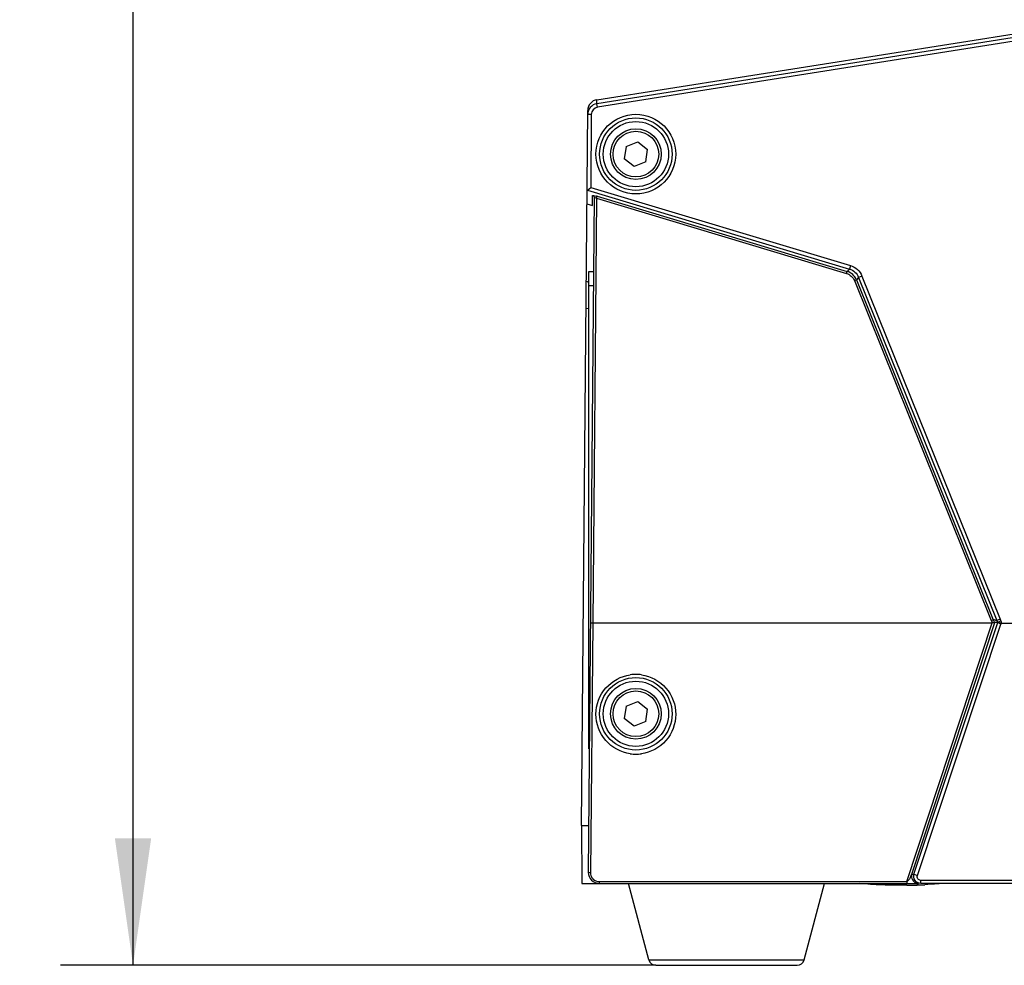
# Model space of a CAD drawing. Header units: millimetres. Extents: x 0 to 420, y 0 to 297.
# Tile 129 of 140: x 302 to 329, y 169 to 195. Entities that reach past the tile are written whole.
import ezdxf

# ---------------------------------------------------------------- set-up
doc = ezdxf.new("R2010")
doc.units = ezdxf.units.MM
doc.header["$LTSCALE"] = 23.1
doc.layers.get('0').update_dxf_attribs({"linetype": 'CONTINUOUS'})
doc.layers.add('DIM_PILOTEES', color=7, linetype='CONTINUOUS')
doc.styles.get("Standard").update_dxf_attribs({"font": 'txt', "width": 0.7})
doc.dimstyles.new('DIMSTYLE_1', dxfattribs={"dimtxt": 2.5, "dimasz": 3.5, "dimexe": 2, "dimexo": 0, "dimtad": 1, "dimdec": 0, "dimlfac": 5, "dimdsep": 46, "dimtxsty": 'Standard', "dimblk": '_FILLED', "dimblk1": '_FILLED', "dimblk2": '_FILLED', "dimcen": 0.09, "dimazin": 2, "dimtp": 0.8, "dimtm": 0.8, "dimtfac": 1, "dimtdec": 0, "dimtofl": 0, "dimtmove": 0, "dimatfit": 3, "dimldrblk": '_FILLED', "dimfxl": 0, "dimtolj": 1, "dimarcsym": 0})

# ---------------------------------------------------------------- blocks, each defined once
blk = doc.blocks.new('_FILLED')
at = {"color": 0, "linetype": 'ByBlock'}
blk.add_solid([(0, 0), (-1, 0.1429), (-1, -0.1429)], dxfattribs=at)
blk = doc.blocks.new('*D20')
at = {"layer": 'DIM_PILOTEES', "color": 2, "linetype": 'Continuous'}
for p, q in [((334.081, 258.879), (302.956, 258.879)), ((304.956, 258.879), (304.956, 213.699)), ((304.956, 168.519), (304.956, 213.699)), ((319.376, 168.519), (302.956, 168.519))]:
    blk.add_line(p, q, dxfattribs=at)
at = {"layer": 'DIM_PILOTEES', "color": 2, "linetype": 'Continuous', "xscale": 3.5, "yscale": 3.5, "zscale": 3.5}
for p, rotation in [((304.956, 258.879), 90), ((304.956, 168.519), 270)]:
    blk.add_blockref('_FILLED', p, dxfattribs=dict(at, rotation=rotation))
at = {"layer": 'DIM_PILOTEES', "color": 2, "linetype": 'Continuous', "insert": (301.831, 213.699), "char_height": 2.5, "width": 8.57143, "attachment_point": 2, "rotation": 90, "line_spacing_factor": 0.9}
blk.add_mtext('{\\ftxt;\\W0.0001;\\H0.0001;\\~}{\\ftxt;\\W2.2857142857;\\H2.5; }{\\ftxt;\\W0.0001;\\H0.0001;\\~}', dxfattribs=at)

msp = doc.modelspace()

# ---------------------------------------------------------------- linework, layer by layer
at = {"color": 7, "linetype": 'Continuous'}
for p, q in [((331.6974, 194.5018), (317.7468, 192.2922)), ((317.7478, 192.4017), (331.6934, 194.6104)), ((331.713, 194.4031), (317.7624, 192.1935)), ((317.7468, 192.2922), (317.7478, 192.4017)), ((317.7624, 192.1935), (317.7468, 192.2922)), ((317.3225, 172.3788), (317.4947, 192.1078)), ((317.5937, 191.9976), (317.4937, 191.9985)), ((317.5937, 191.9976), (317.5761, 189.9807)), ((318.5505, 191.1154), (318.8724, 191.2437)), ((318.8724, 191.2437), (319.1443, 191.0291)), ((318.5505, 191.1154), (318.5007, 190.7726)), ((319.0944, 190.6863), (319.1443, 191.0291)), ((318.7726, 190.558), (318.5007, 190.7726)), ((319.0944, 190.6863), (318.7726, 190.558)), ((317.4876, 189.9037), (317.4755, 189.9058)), ((317.4876, 189.9037), (317.5761, 189.9807)), ((317.4876, 189.9037), (324.711, 187.7307)), ((317.5761, 189.9807), (324.7396, 187.8258)), ((317.4722, 189.5298), (317.6284, 189.4828)), ((317.6737, 189.7031), (317.5112, 171.0815)), ((317.6284, 189.4828), (317.6308, 189.7606)), ((317.7335, 189.6829), (317.6313, 177.9654)), ((317.7335, 189.6829), (317.7507, 189.74)), ((317.7335, 189.6829), (324.6333, 187.6074)), ((317.7507, 189.74), (324.6504, 187.6644)), ((317.5225, 187.6667), (317.6559, 187.6667)), ((317.5225, 174.491), (317.5225, 187.6667)), ((324.6333, 187.6074), (324.6504, 187.6644)), ((324.711, 187.7307), (324.6504, 187.6644)), ((324.7396, 187.8258), (324.711, 187.7307)), ((317.4535, 187.3918), (317.5225, 187.3702)), ((324.8491, 187.4102), (324.9044, 187.4324)), ((324.8491, 187.4102), (328.6227, 178.0306)), ((324.965, 187.4987), (324.9044, 187.4324)), ((324.9044, 187.4324), (328.678, 178.0528)), ((325.0571, 187.5358), (324.965, 187.4987)), ((324.965, 187.4987), (328.7749, 178.0289)), ((325.0571, 187.5358), (328.867, 178.0659)), ((317.6524, 187.2667), (317.5225, 187.2667)), ((317.5225, 186.6314), (317.447, 186.6406)), ((317.6313, 177.9654), (317.5712, 171.0729)), ((317.6313, 177.9654), (328.6483, 177.9654)), ((326.2948, 170.8308), (328.6483, 177.9654)), ((326.4285, 171.0381), (328.718, 177.9786)), ((326.4917, 171.0381), (328.801, 177.9754)), ((326.5865, 170.9928), (328.891, 177.9302)), ((328.6227, 178.0306), (328.678, 178.0528)), ((328.867, 178.0659), (328.7749, 178.0289)), ((328.8868, 178.0258), (328.801, 177.9754)), ((328.801, 177.9754), (328.8957, 177.9302)), ((328.8997, 177.9629), (328.8014, 177.9753)), ((332.3137, 177.9474), (328.8965, 177.9474)), ((318.5505, 175.6734), (318.5007, 175.3306)), ((318.5505, 175.6734), (318.8724, 175.8017)), ((318.8724, 175.8017), (319.1443, 175.5871)), ((319.0944, 175.2443), (319.1443, 175.5871)), ((318.7726, 175.116), (318.5007, 175.3306)), ((319.0944, 175.2443), (318.7726, 175.116)), ((317.5444, 174.891), (317.5225, 174.891)), ((317.5225, 174.491), (317.5409, 174.491)), ((317.3225, 172.3788), (317.5225, 172.3788)), ((317.3225, 172.3788), (317.3365, 170.7788)), ((317.7085, 170.7788), (317.7087, 170.7971)), ((317.8112, 170.8308), (326.2948, 170.8308)), ((317.8112, 170.8308), (317.8112, 170.7788)), ((326.2948, 170.8308), (326.2948, 170.7788)), ((326.4285, 171.0381), (326.4917, 171.0381)), ((326.4917, 171.0381), (326.5865, 170.9928)), ((350.9649, 170.8632), (326.6801, 170.8632)), ((326.6801, 170.7788), (326.6801, 170.8632)), ((317.3365, 170.7788), (326.618, 170.7788)), ((319.183, 168.6675), (318.6225, 170.7788)), ((323.462, 168.6675), (324.0225, 170.7788)), ((326.5877, 170.7345), (326.5715, 170.7339)), ((350.9649, 170.7788), (326.6801, 170.7788)), ((319.183, 168.6675), (323.462, 168.6675)), ((319.3763, 168.5188), (323.2687, 168.5188))]:
    msp.add_line(p, q, dxfattribs=at)
msp.add_lwpolyline([(317.6667, 189.731), (317.6707, 189.722), (317.6731, 189.7119), (317.6737, 189.7031)], dxfattribs=at)
for centre, radius in [((318.8225, 190.9008), 1.1), ((318.8225, 190.9008), 1), ((318.8225, 190.9008), 0.9), ((318.8225, 190.9008), 0.7), ((318.8225, 190.9008), 0.63), ((318.8225, 175.4588), 1), ((318.8225, 175.4588), 0.9), ((318.8225, 175.4588), 0.7), ((318.8225, 175.4588), 0.63)]:
    msp.add_circle(centre, radius, dxfattribs=at)
for centre, radius, start, end in [((317.7938, 191.9959), 0.3, 99.00148, 179.5051), ((317.7938, 191.9959), 0.2001, 99.01731, 179.51528), ((317.4482, 188.7345), 1.05, 73.25812, 74.04869), ((324.5356, 187.2838), 0.3976, 21.95371, 73.2202), ((329.0514, 178.2033), 0.4621, 201.93959, 210.9805), ((329.0512, 178.2038), 0.4026, 202.02949, 214.01887), ((328.387, 168.2518), 9.7324, 87.56218, 88.05143), ((329.1474, 178.1776), 0.401, 201.76752, 210.27009), ((329.1467, 178.1785), 0.3015, 201.93747, 210.17844), ((328.8016, 177.9753), 0.0989, 343.60318, 352.82593), ((318.8221, 175.4406), 1.1048, 89.97903, 97.95306), ((318.8223, 175.4434), 1.1021, 81.81511, 89.99195), ((318.8227, 175.4476), 1.1021, 261.81511, 269.99195), ((318.8229, 175.4503), 1.1048, 269.97903, 277.95306), ((317.8112, 171.0788), 0.3, 179.5, 270), ((317.8127, 171.071), 0.2415, 179.55611, 197.46953), ((317.8112, 171.0708), 0.24, 221.95122, 226.06424), ((326.1242, 184.2855), 13.559, 270.72378, 270.95634), ((326.1346, 183.7674), 13.0408, 270.94868, 271.91997), ((326.6181, 170.9743), 0.1955, 260.50308, 269.95357), ((326.1533, 183.1936), 12.4667, 271.99708, 272.14736), ((326.1776, 182.5882), 11.8608, 272.13961, 272.94871), ((319.3763, 168.7188), 0.2, 194.86828, 270), ((323.2687, 168.7188), 0.2, 270, 345.13172)]:
    msp.add_arc(centre, radius, start, end, dxfattribs=at)
msp.add_ellipse((317.7947, 192.1052), major_axis=(0.0026, 0.3002), ratio=0.9993096, start_param=0.1656939, end_param=1.5707963, dxfattribs=at)
for points, knots in [([(317.6308, 189.7606), (317.6309, 189.7635), (317.6465, 189.7642), (317.6759, 189.7595), (317.7121, 189.7511), (317.7368, 189.7441)], [0, 0, 0, 0, 0.0789304, 0.2903091, 1, 1, 1, 1]), ([(317.6737, 189.7031), (317.6737, 189.7093), (317.7095, 189.6981), (317.7204, 189.6907), (317.7335, 189.6829)], [0, 0, 0, 0, 0.2908485, 1, 1, 1, 1]), ([(324.711, 187.7307), (324.7671, 187.714), (324.8738, 187.6545), (324.943, 187.5536), (324.965, 187.4987)], [0, 0, 0, 0, 0.4973967, 1, 1, 1, 1]), ([(324.7396, 187.8258), (324.8096, 187.8047), (324.9429, 187.7303), (325.0295, 187.6044), (325.0571, 187.5358)], [0, 0, 0, 0, 0.4973957, 1, 1, 1, 1]), ([(317.5713, 177.97), (317.5713, 177.9684), (317.5803, 177.9686), (317.5962, 177.9651), (317.6171, 177.9654), (317.6313, 177.9654)], [0, 0, 0, 0, 0.0798763, 0.2960621, 1, 1, 1, 1]), ([(328.6483, 177.9654), (328.6609, 177.9746), (328.6855, 177.9856), (328.7094, 177.9789), (328.718, 177.9786)], [0, 0, 0, 0, 0.6460432, 1, 1, 1, 1]), ([(318.6657, 174.3567), (318.4126, 174.3931), (317.9146, 174.6615), (317.6253, 175.4482), (317.918, 176.2329), (318.4163, 176.4994), (318.6692, 176.5348)], [0, 0, 0, 0, 0.2492695, 0.5002203, 0.7511072, 1, 1, 1, 1]), ([(318.9792, 176.5342), (319.2324, 176.4978), (319.7304, 176.2294), (320.0197, 175.4428), (319.727, 174.658), (319.2287, 174.3916), (318.9758, 174.3561)], [0, 0, 0, 0, 0.2492695, 0.5002203, 0.7511072, 1, 1, 1, 1]), ([(317.5712, 171.0729), (317.557, 171.073), (317.5428, 171.0766), (317.5111, 171.0753), (317.5112, 171.0815)], [0, 0, 0, 0, 0.6970775, 1, 1, 1, 1]), ([(326.4292, 171.04), (326.4192, 171.0223), (326.4005, 170.9724), (326.3688, 170.897), (326.3252, 170.8394), (326.2948, 170.8308)], [0, 0, 0, 0, 0.2409147, 0.6249693, 1, 1, 1, 1]), ([(326.4285, 171.0381), (326.4123, 170.9853), (326.4262, 170.86), (326.5317, 170.7906), (326.5859, 170.7815)], [0, 0, 0, 0, 0.5012591, 1, 1, 1, 1]), ([(326.6801, 170.7788), (326.6202, 170.7788), (326.4929, 170.8408), (326.4734, 170.9809), (326.4917, 171.0381)], [0, 0, 0, 0, 0.4993871, 1, 1, 1, 1]), ([(326.6801, 170.8632), (326.6501, 170.8632), (326.5861, 170.8939), (326.577, 170.9644), (326.5865, 170.9928)], [0, 0, 0, 0, 0.5003292, 1, 1, 1, 1]), ([(326.2954, 170.7276), (326.0662, 170.7247), (325.6291, 170.73), (325.1926, 170.7573), (324.9859, 170.7785)], [0, 0, 0, 0, 0.5245631, 1, 1, 1, 1]), ([(327.2592, 170.7785), (327.2222, 170.7747), (327.0653, 170.7599), (326.908, 170.7493), (326.7877, 170.7431)], [0, 0, 0, 0, 0.2359365, 1, 1, 1, 1])]:
    msp.add_open_spline(points, degree=3, knots=knots, dxfattribs=at)
for points in [[(317.6308, 189.7606), (317.6455, 189.7563), (317.6593, 189.7452), (317.6666, 189.7318)], [(317.6666, 189.7318), (317.6712, 189.7231), (317.6738, 189.7129), (317.6737, 189.7031)], [(324.6333, 187.6074), (324.7266, 187.5793), (324.8128, 187.5006), (324.8491, 187.4102)], [(328.7749, 178.0289), (328.7431, 178.0387), (328.7106, 178.0462), (328.678, 178.0528)], [(328.886, 178.027), (328.8974, 178.0083), (328.9025, 177.9846), (328.8997, 177.9629)], [(328.8965, 177.9474), (328.8939, 177.942), (328.89, 177.9361), (328.891, 177.9302)], [(317.5823, 170.9985), (317.5925, 170.9663), (317.61, 170.9356), (317.6327, 170.9104)], [(317.6446, 170.898), (317.6877, 170.8565), (317.7513, 170.8308), (317.8112, 170.8308)]]:
    msp.add_open_spline(points, degree=3, dxfattribs=at)

# ---------------------------------------------------------------- dimensions: what is measured, and where the dimension line sits
at = {"layer": 'DIM_PILOTEES', "color": 2, "linetype": 'Continuous'}
dim = msp.add_linear_dim(base=(304.9556, 168.5188), p1=(334.0807, 258.8788), p2=(319.3763, 168.5188), angle=270, text='{\\ftxt;\\W0.0001;\\H0.0001;\\~}{\\ftxt;\\W2.2857142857;\\H2.5; }{\\ftxt;\\W0.0001;\\H0.0001;\\~}', dimstyle='DIMSTYLE_1', dxfattribs=at)
dim.commit()
dim.dimension.update_dxf_attribs({"geometry": '*D20', "text_midpoint": (304.9556, 213.3417), "dimtype": 160})

doc.saveas('drawing.dxf')
